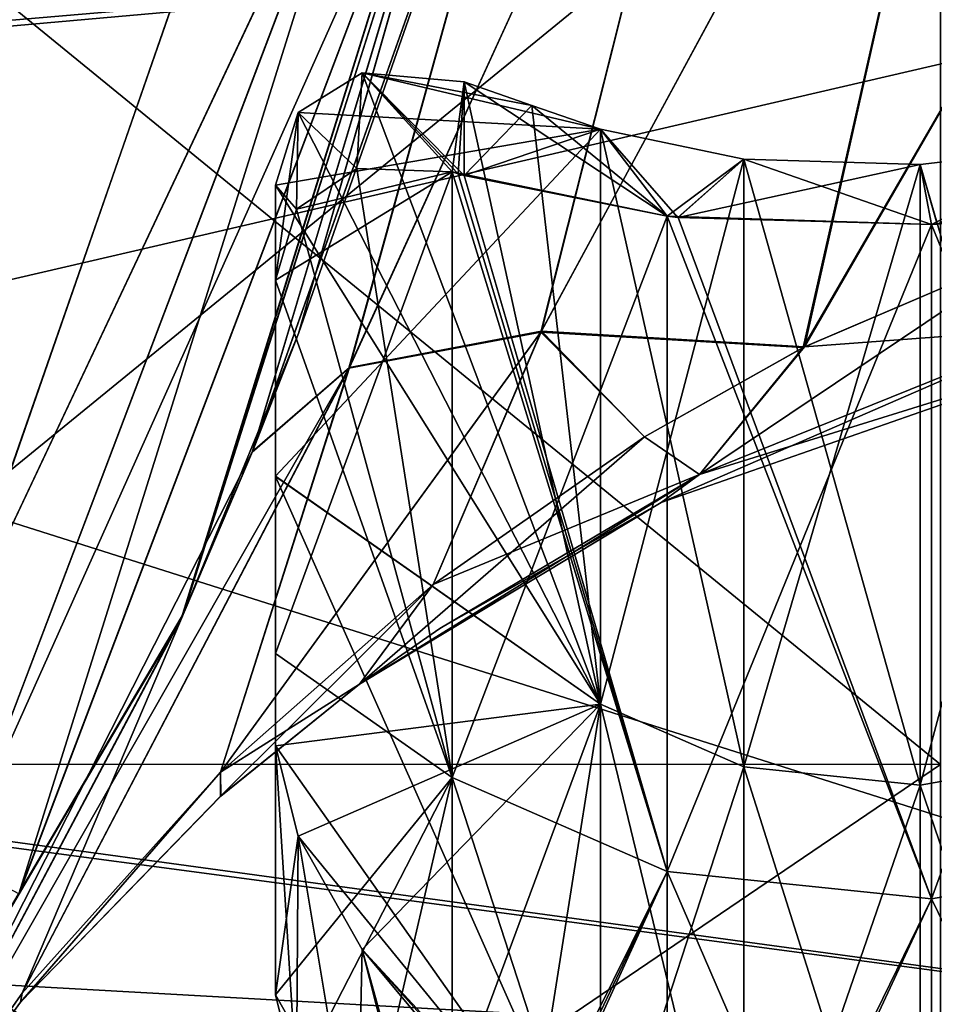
# Model space of a CAD drawing. Header units: metres. Extents: x -40 to 104, y -17 to 17.
# Tile 20 of 115: x 11.45 to 13.81, y -6.3 to -3.75. Entities that reach past the tile are written whole.
import ezdxf

# ---------------------------------------------------------------- set-up
doc = ezdxf.new("R2010")
doc.units = ezdxf.units.M
doc.layers.add('solid_122529', color=7, linetype='CONTINUOUS')

msp = doc.modelspace()

# ---------------------------------------------------------------- linework, layer by layer
at = {"layer": 'solid_122529'}
for points in [[(12.302853, -4.654213, 557.537354), (12.920993, -2.425102, 556.584229), (13.352209, -2.361421, 557.201477)], [(12.797485, -4.560983, 558.118225), (12.302853, -4.654213, 557.537354), (13.352209, -2.361421, 557.201477)], [(13.352654, -2.359109, 578.799133), (12.304104, -4.651912, 578.463074), (12.799639, -4.558865, 577.881714)], [(13.352654, -2.359109, 578.799133), (12.921435, -2.42274, 579.416382), (12.304104, -4.651912, 578.463074)], [(12.797485, -4.560983, 558.118225), (13.352209, -2.361421, 557.201477), (13.976467, -2.383467, 557.626648)], [(13.976965, -2.381139, 578.373962), (13.352654, -2.359109, 578.799133), (12.799639, -4.558865, 577.881714)], [(13.474835, -4.60057, 558.500061), (12.797485, -4.560983, 558.118225), (13.976467, -2.383467, 557.626648)], [(13.976965, -2.381139, 578.373962), (12.799639, -4.558865, 577.881714), (13.478174, -4.598881, 577.500122)], [(13.474835, -4.60057, 558.500061), (13.976467, -2.383467, 557.626648), (14.70908, -2.469373, 557.794495)], [(13.976965, -2.381139, 578.373962), (13.478174, -4.598881, 577.500122), (14.709624, -2.467081, 578.206055)], [(12.920993, -2.425102, 556.584229), (12.053176, -4.870416, 556.833923), (12.172325, -4.564482, 556.66394)], [(12.302853, -4.654213, 557.537354), (12.053176, -4.870416, 556.833923), (12.920993, -2.425102, 556.584229)], [(12.921435, -2.42274, 579.416382), (12.7479, -2.547751, 580.149292), (12.053852, -4.868742, 579.166199)], [(12.921435, -2.42274, 579.416382), (12.053852, -4.868742, 579.166199), (12.304104, -4.651912, 578.463074)], [(12.920993, -2.425102, 556.584229), (12.172325, -4.564482, 556.66394), (12.747429, -2.55011, 555.850891)], [(13.474835, -4.60057, 558.500061), (14.70908, -2.469373, 557.794495), (14.081933, -4.340775, 558.43927)], [(13.478174, -4.598881, 577.500122), (14.081931, -4.340775, 577.56073), (14.709624, -2.467081, 578.206055)], [(11.870115, -5.300978, 550.5), (12.744781, -2.563305, 550.5), (12.053176, -4.870416, 556.833923)], [(12.557202, -3.095073, 550.25), (12.744781, -2.563305, 550.5), (11.870115, -5.300978, 550.5)], [(12.7479, -2.547751, 580.149292), (12.747199, -2.551259, 585.5), (11.876332, -5.287035, 585.5)], [(12.172257, -4.564663, 579.336182), (12.7479, -2.547751, 580.149292), (11.876332, -5.287035, 585.5)], [(12.55733, -3.095104, 585.749756), (11.876332, -5.287035, 585.5), (12.747199, -2.551259, 585.5)], [(12.744781, -2.563305, 550.5), (12.172325, -4.564482, 556.66394), (12.053176, -4.870416, 556.833923)], [(12.053852, -4.868742, 579.166199), (12.7479, -2.547751, 580.149292), (12.172257, -4.564663, 579.336182)], [(12.744781, -2.563305, 550.5), (12.747429, -2.55011, 555.850891), (12.172325, -4.564482, 556.66394)], [(11.234023, -5.481225, 586), (12.215456, -2.652585, 586), (11.107872, -2.97671, 586)], [(12.212811, -2.664707, 550), (11.227774, -5.494029, 550), (11.107872, -2.97671, 550)], [(12.379288, -3.05122, 550.066833), (11.227774, -5.494029, 550), (12.212811, -2.664707, 550)], [(12.379508, -3.051275, 585.932983), (12.215456, -2.652585, 586), (11.234023, -5.481225, 586)], [(8.21393, -4.0316, 1087.640991), (8.723456, -2.761495, 1087.296631), (16, -3.364645, 1087.442993)], [(8.717191, -2.781184, 12.699017), (8.201119, -4.057607, 12.350539), (16, -3.364645, 12.557036)], [(10.5, -2.958702, 10.074323), (13.828889, -2.958192, 10.074677), (13.828889, -5.676729, 8.833162)], [(10.5, -5.675944, -8.833496), (13.828889, -5.676729, -8.833162), (13.828889, -2.958192, -10.074677)], [(10.5, -2.958702, -10.074323), (10.5, -5.675944, -8.833496), (13.828889, -2.958192, -10.074677)], [(13.828889, -2.958192, 1089.925293), (10.5, -2.958702, 1089.925659), (10.5, -5.675944, 1091.166504)], [(13.828889, -2.958192, 1089.925293), (10.5, -5.675944, 1091.166504), (13.828889, -5.676729, 1091.16687)], [(13.828889, -5.676729, 1108.83313), (10.5, -2.958702, 1110.074341), (13.828889, -2.958192, 1110.074707)], [(10.5, -5.675944, 8.833496), (10.5, -2.958702, 10.074323), (13.828889, -5.676729, 8.833162)], [(13.828889, -5.676729, 1108.83313), (10.5, -5.675944, 1108.833496), (10.5, -2.958702, 1110.074341)], [(11.289363, -5.925115, 550.066833), (11.227774, -5.494029, 550), (12.379288, -3.05122, 550.066833)], [(11.289564, -5.92522, 585.932983), (12.379508, -3.051275, 585.932983), (11.234023, -5.481225, 586)], [(11.289363, -5.925115, 550.066833), (12.379288, -3.05122, 550.066833), (11.451614, -6.010271, 550.25)], [(12.55733, -3.095104, 585.749756), (12.379508, -3.051275, 585.932983), (11.289564, -5.92522, 585.932983)], [(12.379288, -3.05122, 550.066833), (12.557202, -3.095073, 550.25), (11.451614, -6.010271, 550.25)], [(11.45173, -6.010332, 585.749756), (12.55733, -3.095104, 585.749756), (11.289564, -5.92522, 585.932983)], [(11.451614, -6.010271, 550.25), (12.557202, -3.095073, 550.25), (11.870115, -5.300978, 550.5)], [(11.45173, -6.010332, 585.749756), (11.876332, -5.287035, 585.5), (12.55733, -3.095104, 585.749756)], [(16, -3.364645, -12.557036), (16, -6.499997, -11.258332), (-40.5, -3.364976, -12.556726)], [(16, -3.364645, 1112.557007), (-40.5, -3.364976, 1112.556763), (-40.5, -6.499179, 1111.258667)], [(16, -6.499997, 1111.258301), (16, -3.364645, 1112.557007), (-40.5, -6.499179, 1111.258667)], [(16, -6.499997, -11.258332), (-40.5, -6.499179, -11.258723), (-40.5, -3.364976, -12.556726)], [(7.418487, -5.35617, 11.845313), (16, -6.499997, 11.258332), (16, -3.364645, 12.557036)], [(8.201119, -4.057607, 12.350539), (7.418487, -5.35617, 11.845313), (16, -3.364645, 12.557036)], [(8.21393, -4.0316, 1087.640991), (16, -3.364645, 1087.442993), (16, -6.499997, 1088.741699)], [(12.171475, -3.994546, 1107.460815), (12.32296, -4.138785, 1108.463501), (12.336622, -3.892391, 1107.735474)], [(12.336622, -3.892391, 1092.264526), (12.32296, -4.138785, 1091.536499), (12.171475, -3.994546, 1092.539185)], [(12.171475, -3.994546, 1107.460815), (12.336622, -3.892391, 1107.735474), (12.951815, -5.52094, 1107.598877)], [(12.951815, -4.037411, 1091.519165), (12.336622, -3.892391, 1092.264526), (12.171475, -3.994546, 1092.539185)], [(12.171475, -3.994546, 7.460824), (12.32296, -4.138785, 8.46345), (12.336622, -3.892391, 7.735522)], [(12.336622, -3.892391, -7.735522), (12.32296, -4.138785, -8.46345), (12.171475, -3.994546, -7.460824)], [(12.171475, -3.994546, 7.460824), (12.336622, -3.892391, 7.735522), (12.951815, -5.52094, 7.598926)], [(12.951815, -4.037411, -8.480788), (12.336622, -3.892391, -7.735522), (12.171475, -3.994546, -7.460824)], [(12.336622, -3.892391, 1107.735474), (12.32296, -4.138785, 1108.463501), (12.568792, -4.147578, 1108.784302)], [(12.336622, -3.892391, 1092.264526), (12.568792, -4.147578, 1091.215698), (12.32296, -4.138785, 1091.536499)], [(12.336622, -3.892391, 7.735522), (12.32296, -4.138785, 8.46345), (12.568792, -4.147578, 8.784243)], [(12.336622, -3.892391, -7.735522), (12.568792, -4.147578, -8.784243), (12.32296, -4.138785, -8.46345)], [(12.336622, -3.892391, 1107.735474), (12.568792, -4.147578, 1108.784302), (12.584155, -4.152164, 1108.802002)], [(12.59992, -3.915032, 1091.925659), (12.568792, -4.147578, 1091.215698), (12.336622, -3.892391, 1092.264526)], [(12.336622, -3.892391, 1107.735474), (12.584155, -4.152164, 1108.802002), (12.59992, -4.157139, 1108.819458)], [(12.336622, -3.892391, 1107.735474), (12.59992, -4.157139, 1108.819458), (12.59992, -3.915032, 1108.074341)], [(12.336622, -3.892391, 1107.735474), (12.59992, -3.915032, 1108.074341), (12.951815, -5.52094, 1107.598877)], [(12.336622, -3.892391, 1092.264526), (12.951815, -4.037411, 1091.519165), (12.774848, -3.975885, 1091.723511)], [(12.774848, -3.975885, 1091.723511), (12.59992, -3.915032, 1091.925659), (12.336622, -3.892391, 1092.264526)], [(12.336622, -3.892391, 7.735522), (12.568792, -4.147578, 8.784243), (12.584155, -4.152164, 8.802002)], [(12.59992, -3.915032, -8.074326), (12.568792, -4.147578, -8.784243), (12.336622, -3.892391, -7.735522)], [(12.336622, -3.892391, 7.735522), (12.584155, -4.152164, 8.802002), (12.59992, -4.157139, 8.819454)], [(12.336622, -3.892391, 7.735522), (12.59992, -4.157139, 8.819454), (12.59992, -3.915032, 8.074326)], [(12.336622, -3.892391, 7.735522), (12.59992, -3.915032, 8.074326), (12.951815, -5.52094, 7.598926)], [(12.336622, -3.892391, -7.735522), (12.951815, -4.037411, -8.480788), (12.774848, -3.975885, -8.276436)], [(12.774848, -3.975885, -8.276436), (12.59992, -3.915032, -8.074326), (12.336622, -3.892391, -7.735522)], [(12.59992, -3.915032, 1091.925659), (12.584159, -4.152166, 1091.197998), (12.568792, -4.147578, 1091.215698)], [(12.59992, -3.915032, -8.074326), (12.584159, -4.152166, -8.802006), (12.568792, -4.147578, -8.784243)], [(12.59992, -3.915032, 1091.925659), (12.59992, -4.157139, 1091.180542), (12.584159, -4.152166, 1091.197998)], [(12.59992, -3.915032, -8.074326), (12.59992, -4.157139, -8.819454), (12.584159, -4.152166, -8.802006)], [(12.59992, -3.915032, 1108.074341), (12.59992, -4.157139, 1108.819458), (13.123723, -4.262065, 1109.186768)], [(12.59992, -3.915032, 1108.074341), (13.123723, -4.262065, 1109.186768), (12.774865, -3.975892, 1108.276489)], [(12.774848, -3.975885, 1091.723511), (12.59992, -4.157139, 1091.180542), (12.59992, -3.915032, 1091.925659)], [(12.59992, -3.915032, 1108.074341), (12.774865, -3.975892, 1108.276489), (12.951815, -5.52094, 1107.598877)], [(12.59992, -3.915032, 8.074326), (12.59992, -4.157139, 8.819454), (13.123723, -4.262065, 9.18677)], [(12.59992, -3.915032, 8.074326), (13.123723, -4.262065, 9.18677), (12.774865, -3.975892, 8.276456)], [(12.774848, -3.975885, -8.276436), (12.59992, -4.157139, -8.819454), (12.59992, -3.915032, -8.074326)], [(12.59992, -3.915032, 8.074326), (12.774865, -3.975892, 8.276456), (12.951815, -5.52094, 7.598926)], [(12.951815, -4.037411, 1091.519165), (12.59992, -4.157139, 1091.180542), (12.774848, -3.975885, 1091.723511)], [(12.951815, -4.037411, -8.480788), (12.59992, -4.157139, -8.819454), (12.774848, -3.975885, -8.276436)], [(12.774865, -3.975892, 1108.276489), (13.123723, -4.262065, 1109.186768), (12.951815, -4.037411, 1108.480835)], [(12.774865, -3.975892, 1108.276489), (12.951815, -4.037411, 1108.480835), (12.951815, -5.52094, 1107.598877)], [(12.774865, -3.975892, 8.276456), (13.123723, -4.262065, 9.18677), (12.951815, -4.037411, 8.480788)], [(12.774865, -3.975892, 8.276456), (12.951815, -4.037411, 8.480788), (12.951815, -5.52094, 7.598926)], [(12.171475, -3.994546, 1107.460815), (12.113009, -4.18161, 1107.277344), (12.167589, -4.24368, 1108.203369)], [(12.171475, -3.994546, 1107.460815), (12.951815, -5.52094, 1107.598877), (12.113009, -4.18161, 1107.277344)], [(12.171475, -3.994546, 1092.539185), (12.113009, -4.426786, 1091.96814), (12.113009, -4.18161, 1092.722656)], [(12.171475, -3.994546, 1092.539185), (12.167589, -4.24368, 1091.796631), (12.113009, -4.426786, 1091.96814)], [(12.951815, -4.037411, 1091.519165), (12.171475, -3.994546, 1092.539185), (12.113009, -4.18161, 1092.722656)], [(12.171475, -3.994546, 7.460824), (12.113009, -4.18161, 7.277287), (12.167589, -4.24368, 8.203422)], [(12.171475, -3.994546, 7.460824), (12.951815, -5.52094, 7.598926), (12.113009, -4.18161, 7.277287)], [(12.171475, -3.994546, -7.460824), (12.113009, -4.426786, -8.031862), (12.113009, -4.18161, -7.277287)], [(12.171475, -3.994546, -7.460824), (12.167589, -4.24368, -8.203422), (12.113009, -4.426786, -8.031862)], [(12.951815, -4.037411, -8.480788), (12.171475, -3.994546, -7.460824), (12.113009, -4.18161, -7.277287)], [(12.171475, -3.994546, 1107.460815), (12.167589, -4.24368, 1108.203369), (12.32296, -4.138785, 1108.463501)], [(12.171475, -3.994546, 1092.539185), (12.32296, -4.138785, 1091.536499), (12.167589, -4.24368, 1091.796631)], [(12.171475, -3.994546, 7.460824), (12.167589, -4.24368, 8.203422), (12.32296, -4.138785, 8.46345)], [(12.171475, -3.994546, -7.460824), (12.32296, -4.138785, -8.46345), (12.167589, -4.24368, -8.203422)], [(7.437335, -5.329968, 1088.142822), (8.21393, -4.0316, 1087.640991), (16, -6.499997, 1088.741699)], [(12.951815, -4.037411, 1091.519165), (12.113009, -4.18161, 1092.722656), (12.113009, -4.933078, 1093.209595)], [(12.951815, -5.520942, 1092.401123), (12.951815, -4.037411, 1091.519165), (12.113009, -4.933078, 1093.209595)], [(12.951815, -4.037411, -8.480788), (12.113009, -4.18161, -7.277287), (12.113009, -4.933078, -6.790399)], [(12.951815, -5.520942, -7.598925), (12.951815, -4.037411, -8.480788), (12.113009, -4.933078, -6.790399)], [(12.951815, -4.037411, 1091.519165), (13.12372, -4.262064, 1090.813232), (12.59992, -4.157139, 1091.180542)], [(12.951815, -4.037411, -8.480788), (13.12372, -4.262064, -9.186768), (12.59992, -4.157139, -8.819454)], [(12.951815, -4.037411, 1108.480835), (13.123723, -4.262065, 1109.186768), (13.151624, -4.265043, 1109.198242)], [(13.321847, -4.114396, 1108.749023), (12.951815, -4.037411, 1108.480835), (13.151624, -4.265043, 1109.198242)], [(13.321846, -4.114396, 1091.250977), (13.12372, -4.262064, 1090.813232), (12.951815, -4.037411, 1091.519165)], [(13.321779, -5.68283, 1107.821777), (12.951815, -5.52094, 1107.598877), (12.951815, -4.037411, 1108.480835)], [(13.321779, -5.68283, 1107.821777), (12.951815, -4.037411, 1108.480835), (13.321847, -4.114396, 1108.749023)], [(13.321846, -4.114396, 1091.250977), (12.951815, -4.037411, 1091.519165), (12.951815, -5.520942, 1092.401123)], [(12.951815, -4.037411, 8.480788), (13.123723, -4.262065, 9.18677), (13.151624, -4.265043, 9.198298)], [(13.321847, -4.114396, 8.749078), (12.951815, -4.037411, 8.480788), (13.151624, -4.265043, 9.198298)], [(13.321846, -4.114396, -8.74908), (13.12372, -4.262064, -9.186768), (12.951815, -4.037411, -8.480788)], [(13.321779, -5.68283, 7.821754), (12.951815, -5.52094, 7.598926), (12.951815, -4.037411, 8.480788)], [(13.321779, -5.68283, 7.821754), (12.951815, -4.037411, 8.480788), (13.321847, -4.114396, 8.749078)], [(13.321846, -4.114396, -8.74908), (12.951815, -4.037411, -8.480788), (12.951815, -5.520942, -7.598925)], [(13.776402, -4.12846, 1108.830933), (13.819984, -4.282494, 1109.308594), (14.217859, -4.076731, 1108.709106)], [(13.776402, -4.12846, 1108.830933), (14.217859, -4.076731, 1108.709106), (14.217859, -5.652157, 1107.779541)], [(13.776402, -4.12846, 8.830885), (13.819984, -4.282494, 9.308644), (14.217859, -4.076731, 8.709087)], [(13.776402, -4.12846, 8.830885), (14.217859, -4.076731, 8.709087), (14.217859, -5.652157, 7.779529)], [(13.776404, -4.12846, 1091.169067), (14.217859, -4.076731, 1091.290894), (13.805654, -4.283122, 1090.690674)], [(13.776404, -4.12846, 1091.169067), (13.776468, -5.729901, 1092.113525), (14.217859, -4.076731, 1091.290894)], [(13.776404, -4.12846, -8.830883), (14.217859, -4.076731, -8.709087), (13.805654, -4.283122, -9.309363)], [(13.776404, -4.12846, -8.830883), (13.776468, -5.729901, -7.886521), (14.217859, -4.076731, -8.709087)], [(13.776468, -5.729901, 1092.113525), (14.217859, -5.652158, 1092.220459), (14.217859, -4.076731, 1091.290894)], [(13.776468, -5.729901, -7.886521), (14.217859, -5.652158, -7.779528), (14.217859, -4.076731, -8.709087)], [(14.217859, -4.076731, 1091.290894), (13.82039, -4.282476, 1090.691406), (13.805654, -4.283122, 1090.690674)], [(14.217859, -4.076731, -8.709087), (13.82039, -4.282476, -9.308624), (13.805654, -4.283122, -9.309363)], [(13.321779, -5.682839, 1092.178223), (13.321846, -4.114396, 1091.250977), (12.951815, -5.520942, 1092.401123)], [(13.321779, -5.682839, -7.821748), (13.321846, -4.114396, -8.74908), (12.951815, -5.520942, -7.598925)], [(13.321846, -4.114396, 1091.250977), (13.152021, -4.265083, 1090.801514), (13.12372, -4.262064, 1090.813232)], [(13.321846, -4.114396, -8.74908), (13.152021, -4.265083, -9.198456), (13.12372, -4.262064, -9.186768)], [(13.321847, -4.114396, 1108.749023), (13.151624, -4.265043, 1109.198242), (13.805645, -4.283122, 1109.309326)], [(13.321847, -4.114396, 8.749078), (13.151624, -4.265043, 9.198298), (13.805645, -4.283122, 9.309362)], [(13.321846, -4.114396, 1091.250977), (13.776404, -4.12846, 1091.169067), (13.152021, -4.265083, 1090.801514)], [(13.321846, -4.114396, -8.74908), (13.776404, -4.12846, -8.830883), (13.152021, -4.265083, -9.198456)], [(13.321779, -5.682839, 1092.178223), (13.776404, -4.12846, 1091.169067), (13.321846, -4.114396, 1091.250977)], [(13.321779, -5.68283, 1107.821777), (13.321847, -4.114396, 1108.749023), (13.776468, -5.72989, 1107.886475)], [(13.321779, -5.682839, -7.821748), (13.776404, -4.12846, -8.830883), (13.321846, -4.114396, -8.74908)], [(13.321779, -5.68283, 7.821754), (13.321847, -4.114396, 8.749078), (13.776468, -5.72989, 7.886529)], [(13.321847, -4.114396, 1108.749023), (13.805645, -4.283122, 1109.309326), (13.776402, -4.12846, 1108.830933)], [(13.321847, -4.114396, 1108.749023), (13.776402, -4.12846, 1108.830933), (13.776468, -5.72989, 1107.886475)], [(13.321847, -4.114396, 8.749078), (13.805645, -4.283122, 9.309362), (13.776402, -4.12846, 8.830885)], [(13.321847, -4.114396, 8.749078), (13.776402, -4.12846, 8.830885), (13.776468, -5.72989, 7.886529)], [(12.568792, -4.147578, 1108.784302), (12.32296, -4.138785, 1108.463501), (12.167589, -4.24368, 1108.203369)], [(12.167589, -4.24368, 1091.796631), (12.32296, -4.138785, 1091.536499), (12.568792, -5.709853, 1092.141113)], [(12.568792, -4.147578, 8.784243), (12.32296, -4.138785, 8.46345), (12.167589, -4.24368, 8.203422)], [(12.167589, -4.24368, -8.203422), (12.32296, -4.138785, -8.46345), (12.568792, -5.709853, -7.858938)], [(12.32296, -4.138785, 1091.536499), (12.568792, -4.147578, 1091.215698), (12.568792, -5.709853, 1092.141113)], [(12.32296, -4.138785, -8.46345), (12.568792, -4.147578, -8.784243), (12.568792, -5.709853, -7.858938)], [(13.776404, -4.12846, 1091.169067), (13.805654, -4.283122, 1090.690674), (13.152021, -4.265083, 1090.801514)], [(13.776404, -4.12846, -8.830883), (13.805654, -4.283122, -9.309363), (13.152021, -4.265083, -9.198456)], [(13.321779, -5.682839, 1092.178223), (13.776468, -5.729901, 1092.113525), (13.776404, -4.12846, 1091.169067)], [(13.321779, -5.682839, -7.821748), (13.776468, -5.729901, -7.886521), (13.776404, -4.12846, -8.830883)], [(13.776402, -4.12846, 1108.830933), (13.805645, -4.283122, 1109.309326), (13.819984, -4.282494, 1109.308594)], [(13.776468, -5.72989, 1107.886475), (13.776402, -4.12846, 1108.830933), (14.217859, -5.652157, 1107.779541)], [(13.776402, -4.12846, 8.830885), (13.805645, -4.283122, 9.309362), (13.819984, -4.282494, 9.308644)], [(13.776468, -5.72989, 7.886529), (13.776402, -4.12846, 8.830885), (14.217859, -5.652157, 7.779529)], [(12.568792, -4.147578, 1108.784302), (12.113009, -4.426786, 1108.03186), (12.113009, -5.390534, 1107.419434)], [(12.568792, -4.147578, 1108.784302), (12.167589, -4.24368, 1108.203369), (12.113009, -4.426786, 1108.03186)], [(12.568792, -5.709849, 1107.858887), (12.568792, -4.147578, 1108.784302), (12.113009, -5.390534, 1107.419434)], [(12.568792, -4.147578, 8.784243), (12.113009, -4.426786, 8.031862), (12.113009, -5.390534, 7.419483)], [(12.568792, -4.147578, 8.784243), (12.167589, -4.24368, 8.203422), (12.113009, -4.426786, 8.031862)], [(12.568792, -5.709849, 7.85894), (12.568792, -4.147578, 8.784243), (12.113009, -5.390534, 7.419483)], [(13.123723, -4.262065, 1109.186768), (12.568792, -4.147578, 1108.784302), (12.568792, -5.709849, 1107.858887)], [(13.123723, -4.262065, 1109.186768), (12.584155, -4.152164, 1108.802002), (12.568792, -4.147578, 1108.784302)], [(13.123739, -5.952696, 1091.806885), (12.568792, -5.709853, 1092.141113), (12.568792, -4.147578, 1091.215698)], [(12.584159, -4.152166, 1091.197998), (13.123739, -5.952696, 1091.806885), (12.568792, -4.147578, 1091.215698)], [(13.123723, -4.262065, 9.18677), (12.568792, -4.147578, 8.784243), (12.568792, -5.709849, 7.85894)], [(13.123723, -4.262065, 9.18677), (12.584155, -4.152164, 8.802002), (12.568792, -4.147578, 8.784243)], [(13.123739, -5.952696, -8.193174), (12.568792, -5.709853, -7.858938), (12.568792, -4.147578, -8.784243)], [(12.584159, -4.152166, -8.802006), (13.123739, -5.952696, -8.193174), (12.568792, -4.147578, -8.784243)], [(13.123723, -4.262065, 1109.186768), (12.59992, -4.157139, 1108.819458), (12.584155, -4.152164, 1108.802002)], [(13.123723, -4.262065, 9.18677), (12.59992, -4.157139, 8.819454), (12.584155, -4.152164, 8.802002)], [(12.584159, -4.152166, 1091.197998), (12.59992, -4.157139, 1091.180542), (13.123739, -5.952696, 1091.806885)], [(12.584159, -4.152166, -8.802006), (12.59992, -4.157139, -8.819454), (13.123739, -5.952696, -8.193174)], [(12.59992, -4.157139, 1091.180542), (13.12372, -4.262064, 1090.813232), (13.123739, -5.952696, 1091.806885)], [(12.59992, -4.157139, -8.819454), (13.12372, -4.262064, -9.186768), (13.123739, -5.952696, -8.193174)], [(12.113009, -5.390534, 1107.419434), (12.113009, -4.18161, 1107.277344), (12.113009, -4.9334, 1106.790161)], [(12.951815, -5.52094, 1107.598877), (12.113009, -4.9334, 1106.790161), (12.113009, -4.18161, 1107.277344)], [(12.113009, -5.390534, 1107.419434), (12.113009, -4.426786, 1108.03186), (12.113009, -4.18161, 1107.277344)], [(12.167589, -4.24368, 1108.203369), (12.113009, -4.18161, 1107.277344), (12.113009, -4.426786, 1108.03186)], [(12.113009, -4.18161, 1092.722656), (12.113009, -5.390287, 1092.580322), (12.113009, -6.270802, 1093.307861)], [(12.113009, -4.933078, 1093.209595), (12.113009, -4.18161, 1092.722656), (12.113009, -6.270802, 1093.307861)], [(12.113009, -4.18161, 1092.722656), (12.113009, -4.426786, 1091.96814), (12.113009, -5.390287, 1092.580322)], [(12.113009, -5.390534, 7.419483), (12.113009, -4.18161, 7.277287), (12.113009, -4.9334, 6.790164)], [(12.951815, -5.52094, 7.598926), (12.113009, -4.9334, 6.790164), (12.113009, -4.18161, 7.277287)], [(12.113009, -5.390534, 7.419483), (12.113009, -4.426786, 8.031862), (12.113009, -4.18161, 7.277287)], [(12.167589, -4.24368, 8.203422), (12.113009, -4.18161, 7.277287), (12.113009, -4.426786, 8.031862)], [(12.113009, -4.18161, -7.277287), (12.113009, -5.390287, -7.41967), (12.113009, -6.270802, -6.692105)], [(12.113009, -4.933078, -6.790399), (12.113009, -4.18161, -7.277287), (12.113009, -6.270802, -6.692105)], [(12.113009, -4.18161, -7.277287), (12.113009, -4.426786, -8.031862), (12.113009, -5.390287, -7.41967)], [(13.805645, -4.283122, 1109.309326), (13.805773, -6.023279, 1108.290283), (14.467859, -4.205538, 1109.126709)], [(13.819984, -4.282494, 1109.308594), (13.805645, -4.283122, 1109.309326), (14.467859, -4.205538, 1109.126709)], [(13.805645, -4.283122, 9.309362), (13.805773, -6.023279, 8.290341), (14.467859, -4.205538, 9.126698)], [(13.819984, -4.282494, 9.308644), (13.805645, -4.283122, 9.309362), (14.467859, -4.205538, 9.126698)], [(13.805654, -4.283122, 1090.690674), (14.467859, -4.205538, 1090.873291), (14.467859, -5.906676, 1091.870117)], [(13.805654, -4.283122, 1090.690674), (13.82039, -4.282476, 1090.691406), (14.467859, -4.205538, 1090.873291)], [(13.805654, -4.283122, -9.309363), (14.467859, -4.205538, -9.126698), (14.467859, -5.906676, -8.129843)], [(13.805654, -4.283122, -9.309363), (13.82039, -4.282476, -9.308624), (14.467859, -4.205538, -9.126698)], [(13.805773, -6.023279, 1108.290283), (14.467859, -5.906676, 1108.129883), (14.467859, -4.205538, 1109.126709)], [(13.805773, -6.023279, 8.290341), (14.467859, -5.906676, 8.129843), (14.467859, -4.205538, 9.126698)], [(12.167589, -4.24368, 1091.796631), (12.568792, -5.709853, 1092.141113), (12.113009, -4.426786, 1091.96814)], [(12.167589, -4.24368, -8.203422), (12.568792, -5.709853, -7.858938), (12.113009, -4.426786, -8.031862)], [(13.123739, -5.952688, 1108.193237), (13.123723, -4.262065, 1109.186768), (12.568792, -5.709849, 1107.858887)], [(13.123739, -5.952688, 8.19318), (13.123723, -4.262065, 9.18677), (12.568792, -5.709849, 7.85894)], [(13.805773, -6.023287, 1091.709717), (13.123739, -5.952696, 1091.806885), (13.12372, -4.262064, 1090.813232)], [(13.152021, -4.265083, 1090.801514), (13.805773, -6.023287, 1091.709717), (13.12372, -4.262064, 1090.813232)], [(13.805773, -6.023287, -8.290335), (13.123739, -5.952696, -8.193174), (13.12372, -4.262064, -9.186768)], [(13.152021, -4.265083, -9.198456), (13.805773, -6.023287, -8.290335), (13.12372, -4.262064, -9.186768)], [(13.805645, -4.283122, 1109.309326), (13.123723, -4.262065, 1109.186768), (13.123739, -5.952688, 1108.193237)], [(13.151624, -4.265043, 1109.198242), (13.123723, -4.262065, 1109.186768), (13.805645, -4.283122, 1109.309326)], [(13.805645, -4.283122, 9.309362), (13.123723, -4.262065, 9.18677), (13.123739, -5.952688, 8.19318)], [(13.151624, -4.265043, 9.198298), (13.123723, -4.262065, 9.18677), (13.805645, -4.283122, 9.309362)], [(13.152021, -4.265083, 1090.801514), (13.805654, -4.283122, 1090.690674), (13.805773, -6.023287, 1091.709717)], [(13.152021, -4.265083, -9.198456), (13.805654, -4.283122, -9.309363), (13.805773, -6.023287, -8.290335)], [(13.805645, -4.283122, 1109.309326), (13.123739, -5.952688, 1108.193237), (13.805773, -6.023279, 1108.290283)], [(13.805645, -4.283122, 9.309362), (13.123739, -5.952688, 8.19318), (13.805773, -6.023279, 8.290341)], [(13.805773, -6.023287, 1091.709717), (13.805654, -4.283122, 1090.690674), (14.467859, -5.906676, 1091.870117)], [(13.805773, -6.023287, -8.290335), (13.805654, -4.283122, -9.309363), (14.467859, -5.906676, -8.129843)], [(13.207299, -4.927977, 558.742371), (13.474835, -4.60057, 558.500061), (14.081933, -4.340775, 558.43927)], [(13.207299, -4.927977, 558.742371), (14.081933, -4.340775, 558.43927), (14.147252, -4.548684, 558.622803)], [(14.147251, -4.548669, 577.377197), (14.081931, -4.340775, 577.56073), (13.478174, -4.598881, 577.500122)], [(12.568792, -5.709853, 1092.141113), (12.113009, -5.390287, 1092.580322), (12.113009, -4.426786, 1091.96814)], [(12.568792, -5.709853, -7.858938), (12.113009, -5.390287, -7.41967), (12.113009, -4.426786, -8.031862)], [(12.053852, -4.868742, 579.166199), (12.172257, -4.564663, 579.336182), (11.876332, -5.287035, 585.5)], [(11.971366, -5.696142, 558.435974), (12.302853, -4.654213, 557.537354), (12.797485, -4.560983, 558.118225)], [(12.519772, -5.212009, 558.485229), (11.971366, -5.696142, 558.435974), (12.797485, -4.560983, 558.118225)], [(11.97139, -5.696119, 577.564026), (12.799639, -4.558865, 577.881714), (12.304104, -4.651912, 578.463074)], [(11.97139, -5.696119, 577.564026), (12.519799, -5.211987, 577.514771), (12.799639, -4.558865, 577.881714)], [(12.519772, -5.212009, 558.485229), (12.797485, -4.560983, 558.118225), (13.065219, -4.830797, 558.507446)], [(12.519799, -5.211987, 577.514771), (13.065242, -4.830783, 577.492554), (12.799639, -4.558865, 577.881714)], [(13.065219, -4.830797, 558.507446), (12.797485, -4.560983, 558.118225), (13.474835, -4.60057, 558.500061)], [(13.065242, -4.830783, 577.492554), (13.478174, -4.598881, 577.500122), (12.799639, -4.558865, 577.881714)], [(14.147252, -4.548684, 558.622803), (14.191486, -4.621915, 558.894531), (13.108038, -5.000677, 558.882324)], [(13.207299, -4.927977, 558.742371), (14.147252, -4.548684, 558.622803), (13.108038, -5.000677, 558.882324)], [(13.207304, -4.927974, 577.257629), (14.147251, -4.548669, 577.377197), (13.478174, -4.598881, 577.500122)], [(13.207304, -4.927974, 577.257629), (14.191486, -4.621915, 577.105469), (14.147251, -4.548669, 577.377197)], [(13.207299, -4.927977, 558.742371), (13.065219, -4.830797, 558.507446), (13.474835, -4.60057, 558.500061)], [(13.207304, -4.927974, 577.257629), (13.478174, -4.598881, 577.500122), (13.065242, -4.830783, 577.492554)], [(13.108058, -5.000668, 577.117676), (13.108038, -5.000677, 558.882324), (14.191486, -4.621915, 558.894531)], [(13.108058, -5.000668, 577.117676), (14.191486, -4.621915, 558.894531), (14.191486, -4.621915, 577.105469)], [(13.207304, -4.927974, 577.257629), (13.108058, -5.000668, 577.117676), (14.191486, -4.621915, 577.105469)], [(12.302853, -4.654213, 557.537354), (11.041972, -6.861111, 558.326477), (12.053176, -4.870416, 556.833923)], [(11.460169, -6.267146, 558.375854), (11.041972, -6.861111, 558.326477), (12.302853, -4.654213, 557.537354)], [(11.971366, -5.696142, 558.435974), (11.460169, -6.267146, 558.375854), (12.302853, -4.654213, 557.537354)], [(11.460178, -6.267134, 577.624146), (12.304104, -4.651912, 578.463074), (12.053852, -4.868742, 579.166199)], [(11.460178, -6.267134, 577.624146), (11.97139, -5.696119, 577.564026), (12.304104, -4.651912, 578.463074)], [(12.33011, -5.469411, 558.739075), (12.519772, -5.212009, 558.485229), (13.065219, -4.830797, 558.507446)], [(13.207299, -4.927977, 558.742371), (12.33011, -5.469411, 558.739075), (13.065219, -4.830797, 558.507446)], [(13.207304, -4.927974, 577.257629), (13.065242, -4.830783, 577.492554), (12.519799, -5.211987, 577.514771)], [(11.041972, -6.861111, 577.673462), (12.053852, -4.868742, 579.166199), (11.876332, -5.287035, 585.5)], [(11.460178, -6.267134, 577.624146), (12.053852, -4.868742, 579.166199), (11.041972, -6.861111, 577.673462)], [(11.870115, -5.300978, 550.5), (12.053176, -4.870416, 556.833923), (11.041972, -6.861111, 558.326477)], [(13.207299, -4.927977, 558.742371), (12.537088, -5.325361, 558.78656), (12.33011, -5.469411, 558.739075)], [(13.207304, -4.927974, 577.257629), (12.519799, -5.211987, 577.514771), (12.330112, -5.46941, 577.260925)], [(13.207304, -4.927974, 577.257629), (12.330112, -5.46941, 577.260925), (13.108058, -5.000668, 577.117676)], [(13.207299, -4.927977, 558.742371), (13.108038, -5.000677, 558.882324), (12.537088, -5.325361, 558.78656)], [(12.113009, -5.628923, 1093.774292), (12.113009, -4.933078, 1093.209595), (12.113009, -6.270802, 1093.307861)], [(12.951815, -5.520942, 1092.401123), (12.113009, -4.933078, 1093.209595), (12.113009, -5.628923, 1093.774292)], [(12.113009, -5.628923, -6.225752), (12.113009, -4.933078, -6.790399), (12.113009, -6.270802, -6.692105)], [(12.951815, -5.520942, -7.598925), (12.113009, -4.933078, -6.790399), (12.113009, -5.628923, -6.225752)], [(12.113009, -6.270802, 1106.692139), (12.113009, -4.9334, 1106.790161), (12.113009, -5.628923, 1106.225708)], [(12.951815, -6.81808, 1106.460571), (12.113009, -5.628923, 1106.225708), (12.113009, -4.9334, 1106.790161)], [(12.113009, -6.270802, 1106.692139), (12.113009, -5.390534, 1107.419434), (12.113009, -4.9334, 1106.790161)], [(12.951815, -5.52094, 1107.598877), (12.951815, -6.81808, 1106.460571), (12.113009, -4.9334, 1106.790161)], [(12.113009, -6.270802, 6.692105), (12.113009, -4.9334, 6.790164), (12.113009, -5.628923, 6.225752)], [(12.951815, -6.81808, 6.460514), (12.113009, -5.628923, 6.225752), (12.113009, -4.9334, 6.790164)], [(12.113009, -6.270802, 6.692105), (12.113009, -5.390534, 7.419483), (12.113009, -4.9334, 6.790164)], [(12.951815, -5.52094, 7.598926), (12.951815, -6.81808, 6.460514), (12.113009, -4.9334, 6.790164)], [(13.108058, -5.000668, 577.117676), (12.330112, -5.46941, 577.260925), (12.537114, -5.325344, 577.213379)], [(12.537114, -5.325344, 577.213379), (12.537088, -5.325361, 558.78656), (13.108038, -5.000677, 558.882324)], [(13.108058, -5.000668, 577.117676), (12.537114, -5.325344, 577.213379), (13.108038, -5.000677, 558.882324)], [(11.971882, -5.758678, 558.644165), (11.971366, -5.696142, 558.435974), (12.519772, -5.212009, 558.485229)], [(12.330112, -5.46941, 577.260925), (12.519799, -5.211987, 577.514771), (11.97139, -5.696119, 577.564026)], [(11.971882, -5.758678, 558.644165), (12.519772, -5.212009, 558.485229), (12.33011, -5.469411, 558.739075)], [(10.375798, -7.832165, 550.5), (11.870115, -5.300978, 550.5), (11.041972, -6.861111, 558.326477)], [(11.451614, -6.010271, 550.25), (11.870115, -5.300978, 550.5), (10.375798, -7.832165, 550.5)], [(11.041972, -6.861111, 577.673462), (11.876332, -5.287035, 585.5), (10.383819, -7.821529, 585.5)], [(11.45173, -6.010332, 585.749756), (10.383819, -7.821529, 585.5), (11.876332, -5.287035, 585.5)], [(6.215284, -6.716105, 1088.869263), (7.437335, -5.329968, 1088.142822), (16, -6.499997, 1088.741699)], [(12.330112, -5.46941, 577.260925), (12.33011, -5.469411, 558.739075), (12.537088, -5.325361, 558.78656)], [(12.537114, -5.325344, 577.213379), (12.330112, -5.46941, 577.260925), (12.537088, -5.325361, 558.78656)], [(7.418487, -5.35617, 11.845313), (6.192521, -6.737092, 11.118074), (16, -6.499997, 11.258332)], [(12.568792, -5.709853, 1092.141113), (12.113009, -6.270802, 1093.307861), (12.113009, -5.390287, 1092.580322)], [(12.568792, -5.709853, -7.858938), (12.113009, -6.270802, -6.692105), (12.113009, -5.390287, -7.41967)], [(12.568792, -5.709849, 1107.858887), (12.113009, -5.390534, 1107.419434), (12.113009, -6.270802, 1106.692139)], [(12.568792, -5.709849, 7.85894), (12.113009, -5.390534, 7.419483), (12.113009, -6.270802, 6.692105)], [(12.330112, -5.46941, 577.260925), (11.97139, -5.696119, 577.564026), (11.971903, -5.758659, 577.355835)], [(11.971903, -5.758659, 577.355835), (11.971882, -5.758678, 558.644165), (12.33011, -5.469411, 558.739075)], [(12.330112, -5.46941, 577.260925), (11.971903, -5.758659, 577.355835), (12.33011, -5.469411, 558.739075)], [(12.171475, -5.861282, 1093.895386), (12.951815, -5.520942, 1092.401123), (12.113009, -5.628923, 1093.774292)], [(12.171475, -5.861282, -6.10456), (12.951815, -5.520942, -7.598925), (12.113009, -5.628923, -6.225752)], [(12.171475, -5.861282, 1093.895386), (12.336622, -6.154104, 1093.907715), (12.951815, -5.520942, 1092.401123)], [(12.171475, -5.861282, -6.10456), (12.336622, -6.154104, -6.092291), (12.951815, -5.520942, -7.598925)], [(12.336622, -6.154104, 1093.907715), (12.59992, -6.469328, 1093.781494), (12.951815, -5.520942, 1092.401123)], [(12.336622, -6.154104, -6.092291), (12.59992, -6.469328, -6.218521), (12.951815, -5.520942, -7.598925)], [(12.59992, -6.469328, 1093.781494), (12.774865, -6.642759, 1093.661133), (12.951815, -5.520942, 1092.401123)], [(12.59992, -6.469328, -6.218521), (12.774865, -6.642759, -6.338863), (12.951815, -5.520942, -7.598925)], [(12.774865, -6.642759, 1093.661133), (12.951815, -6.81808, 1093.539429), (12.951815, -5.520942, 1092.401123)], [(12.774865, -6.642759, -6.338863), (12.951815, -6.81808, -6.460514), (12.951815, -5.520942, -7.598925)], [(13.321846, -7.049451, 1106.616577), (12.951815, -6.81808, 1106.460571), (12.951815, -5.52094, 1107.598877)], [(13.321779, -5.68283, 1107.821777), (13.321846, -7.049451, 1106.616577), (12.951815, -5.52094, 1107.598877)], [(13.321846, -7.049451, 6.616637), (12.951815, -6.81808, 6.460514), (12.951815, -5.52094, 7.598926)], [(13.321779, -5.68283, 7.821754), (13.321846, -7.049451, 6.616637), (12.951815, -5.52094, 7.598926)], [(13.321779, -5.682839, 1092.178223), (12.951815, -5.520942, 1092.401123), (12.951815, -6.81808, 1093.539429)], [(13.321779, -5.682839, -7.821748), (12.951815, -5.520942, -7.598925), (12.951815, -6.81808, -6.460514)], [(12.171475, -5.861282, 1106.104614), (12.113009, -6.270802, 1106.692139), (12.113009, -5.628923, 1106.225708)], [(12.171475, -5.861282, 1106.104614), (12.113009, -5.628923, 1106.225708), (12.951815, -6.81808, 1106.460571)], [(12.167589, -6.490548, 1093.429077), (12.113009, -5.628923, 1093.774292), (12.113009, -6.270802, 1093.307861)], [(12.171475, -5.861282, 1093.895386), (12.113009, -5.628923, 1093.774292), (12.167589, -6.490548, 1093.429077)], [(12.171475, -5.861282, 6.10456), (12.113009, -6.270802, 6.692105), (12.113009, -5.628923, 6.225752)], [(12.171475, -5.861282, 6.10456), (12.113009, -5.628923, 6.225752), (12.951815, -6.81808, 6.460514)], [(12.167589, -6.490548, -6.570977), (12.113009, -5.628923, -6.225752), (12.113009, -6.270802, -6.692105)], [(12.171475, -5.861282, -6.10456), (12.113009, -5.628923, -6.225752), (12.167589, -6.490548, -6.570977)], [(13.776402, -7.122906, 1093.344727), (14.217859, -7.023055, 1093.431519), (14.217859, -5.652158, 1092.220459)], [(13.776468, -5.729901, 1092.113525), (13.776402, -7.122906, 1093.344727), (14.217859, -5.652158, 1092.220459)], [(13.776402, -7.122906, -6.655293), (14.217859, -7.023055, -6.568458), (14.217859, -5.652158, -7.779528)], [(13.776468, -5.729901, -7.886521), (13.776402, -7.122906, -6.655293), (14.217859, -5.652158, -7.779528)], [(13.776468, -5.72989, 1107.886475), (14.217859, -5.652157, 1107.779541), (14.217859, -7.023055, 1106.568481)], [(13.776468, -5.72989, 7.886529), (14.217859, -5.652157, 7.779529), (14.217859, -7.023055, 6.568458)], [(10.5, -5.675944, 8.833496), (13.828889, -5.676729, 8.833162), (13.828889, -7.93537, 6.876038)], [(10.5, -7.935764, 6.875546), (10.5, -5.675944, 8.833496), (13.828889, -7.93537, 6.876038)], [(10.5, -5.675944, -8.833496), (10.5, -7.935764, -6.875546), (13.828889, -5.676729, -8.833162)], [(13.828889, -5.676729, 1091.16687), (10.5, -5.675944, 1091.166504), (10.5, -7.935764, 1093.124512)], [(13.828889, -7.93537, 1106.876099), (10.5, -7.935764, 1106.875488), (10.5, -5.675944, 1108.833496)], [(13.828889, -7.93537, 1106.876099), (10.5, -5.675944, 1108.833496), (13.828889, -5.676729, 1108.83313)], [(10.5, -7.935764, -6.875546), (13.828889, -7.93537, -6.876038), (13.828889, -5.676729, -8.833162)], [(13.828889, -5.676729, 1091.16687), (10.5, -7.935764, 1093.124512), (13.828889, -7.93537, 1093.123901)], [(13.321779, -5.682839, 1092.178223), (12.951815, -6.81808, 1093.539429), (13.321847, -7.049449, 1093.383423)], [(13.321779, -5.682839, -7.821748), (12.951815, -6.81808, -6.460514), (13.321847, -7.049449, -6.616636)], [(13.321779, -5.68283, 1107.821777), (13.776468, -5.72989, 1107.886475), (13.776404, -7.122905, 1106.655273)], [(13.321779, -5.68283, 1107.821777), (13.776404, -7.122905, 1106.655273), (13.321846, -7.049451, 1106.616577)], [(13.321779, -5.68283, 7.821754), (13.776468, -5.72989, 7.886529), (13.776404, -7.122905, 6.655292)], [(13.321779, -5.68283, 7.821754), (13.776404, -7.122905, 6.655292), (13.321846, -7.049451, 6.616637)], [(13.321779, -5.682839, 1092.178223), (13.321847, -7.049449, 1093.383423), (13.776468, -5.729901, 1092.113525)], [(13.321779, -5.682839, -7.821748), (13.321847, -7.049449, -6.616636), (13.776468, -5.729901, -7.886521)], [(11.455148, -6.290256, 558.478943), (11.460169, -6.267146, 558.375854), (11.971366, -5.696142, 558.435974)], [(11.455148, -6.290256, 558.478943), (11.971366, -5.696142, 558.435974), (11.971882, -5.758678, 558.644165)], [(11.455157, -6.290245, 577.521057), (11.97139, -5.696119, 577.564026), (11.460178, -6.267134, 577.624146)], [(11.971903, -5.758659, 577.355835), (11.97139, -5.696119, 577.564026), (11.455157, -6.290245, 577.521057)], [(12.167589, -6.490548, 1106.570923), (12.568792, -5.709849, 1107.858887), (12.113009, -6.270802, 1106.692139)], [(12.167589, -6.490548, 6.570977), (12.568792, -5.709849, 7.85894), (12.113009, -6.270802, 6.692105)], [(12.568792, -5.709853, 1092.141113), (12.568792, -7.072639, 1093.340942), (12.113009, -6.270802, 1093.307861)], [(12.568792, -5.709853, -7.858938), (12.568792, -7.072639, -6.659061), (12.113009, -6.270802, -6.692105)], [(12.167589, -6.490548, 1106.570923), (12.32296, -6.770265, 1106.551514), (12.568792, -5.709849, 1107.858887)], [(12.167589, -6.490548, 6.570977), (12.32296, -6.770265, 6.551569), (12.568792, -5.709849, 7.85894)], [(12.32296, -6.770265, 1106.551514), (12.568792, -7.072639, 1106.659058), (12.568792, -5.709849, 1107.858887)], [(12.32296, -6.770265, 6.551569), (12.568792, -7.072639, 6.659061), (12.568792, -5.709849, 7.85894)], [(13.123739, -5.952688, 1108.193237), (12.568792, -5.709849, 1107.858887), (12.568792, -7.072639, 1106.659058)], [(13.123739, -5.952688, 8.19318), (12.568792, -5.709849, 7.85894), (12.568792, -7.072639, 6.659061)], [(13.123723, -7.420087, 1093.107666), (12.568792, -7.072639, 1093.340942), (12.568792, -5.709853, 1092.141113)], [(13.123739, -5.952696, 1091.806885), (13.123723, -7.420087, 1093.107666), (12.568792, -5.709853, 1092.141113)], [(13.123723, -7.420087, -6.892334), (12.568792, -7.072639, -6.659061), (12.568792, -5.709853, -7.858938)], [(13.123739, -5.952696, -8.193174), (13.123723, -7.420087, -6.892334), (12.568792, -5.709853, -7.858938)], [(13.321847, -7.049449, 1093.383423), (13.776402, -7.122906, 1093.344727), (13.776468, -5.729901, 1092.113525)], [(13.321847, -7.049449, -6.616636), (13.776402, -7.122906, -6.655293), (13.776468, -5.729901, -7.886521)], [(13.776404, -7.122905, 1106.655273), (13.776468, -5.72989, 1107.886475), (14.217859, -7.023055, 1106.568481)], [(13.776404, -7.122905, 6.655292), (13.776468, -5.72989, 7.886529), (14.217859, -7.023055, 6.568458)], [(11.455157, -6.290245, 577.521057), (11.455148, -6.290256, 558.478943), (11.971882, -5.758678, 558.644165)], [(11.971903, -5.758659, 577.355835), (11.455157, -6.290245, 577.521057), (11.971882, -5.758678, 558.644165)], [(12.171475, -5.861282, 1106.104614), (12.167589, -6.490548, 1106.570923), (12.113009, -6.270802, 1106.692139)], [(12.171475, -5.861282, 6.10456), (12.167589, -6.490548, 6.570977), (12.113009, -6.270802, 6.692105)], [(12.171475, -5.861282, 1106.104614), (12.32296, -6.770265, 1106.551514), (12.167589, -6.490548, 1106.570923)], [(12.171475, -5.861282, 1093.895386), (12.167589, -6.490548, 1093.429077), (12.32296, -6.770265, 1093.448486)], [(12.171475, -5.861282, 6.10456), (12.32296, -6.770265, 6.551569), (12.167589, -6.490548, 6.570977)], [(12.171475, -5.861282, -6.10456), (12.167589, -6.490548, -6.570977), (12.32296, -6.770265, -6.551569)], [(12.336622, -6.154104, 1106.092285), (12.32296, -6.770265, 1106.551514), (12.171475, -5.861282, 1106.104614)], [(12.171475, -5.861282, 1093.895386), (12.32296, -6.770265, 1093.448486), (12.336622, -6.154104, 1093.907715)], [(12.336622, -6.154104, 1106.092285), (12.171475, -5.861282, 1106.104614), (12.951815, -6.81808, 1106.460571)], [(12.336622, -6.154104, 6.092291), (12.32296, -6.770265, 6.551569), (12.171475, -5.861282, 6.10456)], [(12.171475, -5.861282, -6.10456), (12.32296, -6.770265, -6.551569), (12.336622, -6.154104, -6.092291)], [(12.336622, -6.154104, 6.092291), (12.171475, -5.861282, 6.10456), (12.951815, -6.81808, 6.460514)], [(13.805654, -7.530173, 1106.950195), (14.467859, -7.380423, 1106.820068), (14.467859, -5.906676, 1108.129883)], [(13.805773, -6.023279, 1108.290283), (13.805654, -7.530173, 1106.950195), (14.467859, -5.906676, 1108.129883)], [(13.805654, -7.530173, 6.950243), (14.467859, -7.380423, 6.820009), (14.467859, -5.906676, 8.129843)], [(13.805773, -6.023279, 8.290341), (13.805654, -7.530173, 6.950243), (14.467859, -5.906676, 8.129843)], [(13.805773, -6.023287, 1091.709717), (14.467859, -5.906676, 1091.870117), (14.467859, -7.380423, 1093.179932)], [(13.805773, -6.023287, -8.290335), (14.467859, -5.906676, -8.129843), (14.467859, -7.380423, -6.820009)], [(12.584159, -7.088115, 1106.668945), (13.123739, -5.952688, 1108.193237), (12.568792, -7.072639, 1106.659058)], [(12.584159, -7.088115, 6.668914), (13.123739, -5.952688, 8.19318), (12.568792, -7.072639, 6.659061)], [(12.584159, -7.088115, 1106.668945), (12.59992, -7.103173, 1106.679077), (13.123739, -5.952688, 1108.193237)], [(12.584159, -7.088115, 6.668914), (12.59992, -7.103173, 6.679036), (13.123739, -5.952688, 8.19318)], [(12.59992, -7.103173, 1106.679077), (13.12372, -7.420085, 1106.892334), (13.123739, -5.952688, 1108.193237)], [(12.59992, -7.103173, 6.679036), (13.12372, -7.420085, 6.892332), (13.123739, -5.952688, 8.19318)], [(13.805773, -6.023279, 1108.290283), (13.123739, -5.952688, 1108.193237), (13.12372, -7.420085, 1106.892334)], [(13.805773, -6.023279, 8.290341), (13.123739, -5.952688, 8.19318), (13.12372, -7.420085, 6.892332)], [(13.805645, -7.530172, 1093.049805), (13.123723, -7.420087, 1093.107666), (13.123739, -5.952696, 1091.806885)], [(13.805645, -7.530172, -6.950243), (13.123723, -7.420087, -6.892334), (13.123739, -5.952696, -8.193174)], [(13.805645, -7.530172, 1093.049805), (13.123739, -5.952696, 1091.806885), (13.805773, -6.023287, 1091.709717)], [(13.805645, -7.530172, -6.950243), (13.123739, -5.952696, -8.193174), (13.805773, -6.023287, -8.290335)], [(13.152021, -7.430268, 1106.898804), (13.805773, -6.023279, 1108.290283), (13.12372, -7.420085, 1106.892334)], [(13.152021, -7.430268, 6.898814), (13.805773, -6.023279, 8.290341), (13.12372, -7.420085, 6.892332)], [(13.152021, -7.430268, 1106.898804), (13.805654, -7.530173, 1106.950195), (13.805773, -6.023279, 1108.290283)], [(13.152021, -7.430268, 6.898814), (13.805654, -7.530173, 6.950243), (13.805773, -6.023279, 8.290341)], [(13.805645, -7.530172, 1093.049805), (13.805773, -6.023287, 1091.709717), (14.467859, -7.380423, 1093.179932)], [(13.805645, -7.530172, -6.950243), (13.805773, -6.023287, -8.290335), (14.467859, -7.380423, -6.820009)], [(12.336622, -6.154104, 1106.092285), (12.568792, -7.072639, 1106.659058), (12.32296, -6.770265, 1106.551514)], [(12.336622, -6.154104, 1093.907715), (12.32296, -6.770265, 1093.448486), (12.568792, -7.072639, 1093.340942)], [(12.336622, -6.154104, 6.092291), (12.568792, -7.072639, 6.659061), (12.32296, -6.770265, 6.551569)], [(12.336622, -6.154104, -6.092291), (12.32296, -6.770265, -6.551569), (12.568792, -7.072639, -6.659061)], [(12.336622, -6.154104, 1106.092285), (12.59992, -6.469328, 1106.218506), (12.568792, -7.072639, 1106.659058)], [(12.336622, -6.154104, 1093.907715), (12.568792, -7.072639, 1093.340942), (12.584155, -7.088112, 1093.331055)], [(12.336622, -6.154104, 1093.907715), (12.584155, -7.088112, 1093.331055), (12.59992, -7.103173, 1093.320923)], [(12.336622, -6.154104, 1093.907715), (12.59992, -7.103173, 1093.320923), (12.59992, -6.469328, 1093.781494)], [(12.774848, -6.642742, 1106.338867), (12.59992, -6.469328, 1106.218506), (12.336622, -6.154104, 1106.092285)], [(12.336622, -6.154104, 1106.092285), (12.951815, -6.81808, 1106.460571), (12.774848, -6.642742, 1106.338867)], [(12.336622, -6.154104, 6.092291), (12.59992, -6.469328, 6.218521), (12.568792, -7.072639, 6.659061)], [(12.336622, -6.154104, -6.092291), (12.568792, -7.072639, -6.659061), (12.584155, -7.088112, -6.668911)], [(12.336622, -6.154104, -6.092291), (12.584155, -7.088112, -6.668911), (12.59992, -7.103173, -6.679036)], [(12.336622, -6.154104, -6.092291), (12.59992, -7.103173, -6.679036), (12.59992, -6.469328, -6.218521)], [(12.774848, -6.642742, 6.338851), (12.59992, -6.469328, 6.218521), (12.336622, -6.154104, 6.092291)], [(12.336622, -6.154104, 6.092291), (12.951815, -6.81808, 6.460514), (12.774848, -6.642742, 6.338851)], [(11.455157, -6.290245, 577.521057), (11.460178, -6.267134, 577.624146), (11.041972, -6.861111, 577.673462)], [(11.455148, -6.290256, 558.478943), (11.041972, -6.861111, 558.326477), (11.460169, -6.267146, 558.375854)], [(12.167589, -6.490548, 1093.429077), (12.113009, -6.270802, 1093.307861), (12.568792, -7.072639, 1093.340942)], [(12.167589, -6.490548, -6.570977), (12.113009, -6.270802, -6.692105), (12.568792, -7.072639, -6.659061)], [(11.455157, -6.290245, 577.521057), (11.041972, -6.861111, 577.673462), (11.455148, -6.290256, 558.478943)], [(11.455148, -6.290256, 558.478943), (11.041972, -6.861111, 577.673462), (11.041972, -6.861111, 558.326477)]]:
    msp.add_3dface(points, dxfattribs=at)

doc.saveas('drawing.dxf')
